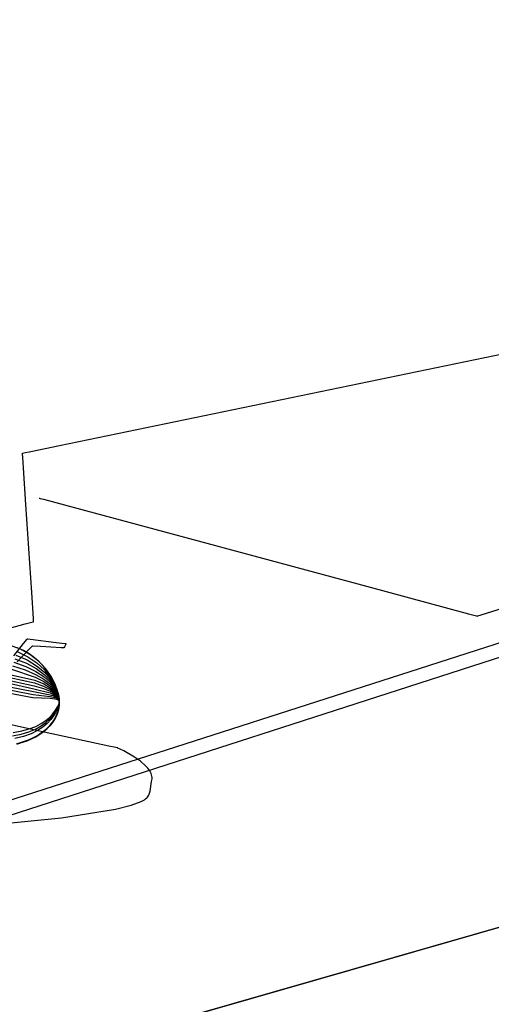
# Model space of a CAD drawing. Extents: x -3.57 to 3.57, y -2.08 to 2.06.
# Tile 67 of 219: x -2.04 to -1.56, y -0.54 to 0.45. Entities that reach past the tile are written whole.
import ezdxf

# ---------------------------------------------------------------- set-up
doc = ezdxf.new("R2010")
doc.units = 0

msp = doc.modelspace()

# ---------------------------------------------------------------- linework, layer by layer
at = {"layer": 'Layer 1', "color": 7, "linetype": 'CONTINUOUS'}
for p, q in [((-2.006306, -0.587145), (1.618032, 0.451027)), ((1.575235, 0.438768), (-2.647772, -0.77089)), ((-1.716449, 0.082469), (-0.268084, 0.382296)), ((-1.997398, 0.024311), (-1.716449, 0.082469)), ((-2.026283, 0.018332), (-1.997398, 0.024311)), ((-2.034657, 0.016598), (-2.034657, 0.016599)), ((-2.034657, 0.016599), (-2.034655, 0.016599)), ((-2.034657, 0.016592), (-2.034657, 0.016598)), ((-2.034657, 0.016598), (-2.034657, 0.016598)), ((-2.034657, 0.016598), (-2.034657, 0.016598)), ((-2.034655, 0.016554), (-2.034657, 0.016592)), ((-2.034655, 0.016599), (-2.034647, 0.016601)), ((-2.034643, 0.01638), (-2.034655, 0.016554)), ((-2.034647, 0.016601), (-2.034614, 0.016607)), ((-2.034594, 0.01565), (-2.034643, 0.01638)), ((-2.034614, 0.016607), (-2.034484, 0.016634)), ((-2.0344, 0.012742), (-2.034594, 0.01565)), ((-2.034484, 0.016634), (-2.033097, 0.016921)), ((-2.033673, 0.001837), (-2.0344, 0.012742)), ((-2.033097, 0.016921), (-2.026283, 0.018332)), ((-2.031231, -0.034786), (-2.033673, 0.001837)), ((-2.025355, -0.122904), (-2.031231, -0.034786)), ((-2.850614, -0.589732), (-1.15197, -0.04283)), ((-2.482129, -0.117935), (-2.023068, -0.219328)), ((-2.480627, -0.115617), (-2.022733, -0.21645)), ((-2.479129, -0.113297), (-2.022401, -0.213571)), ((-2.477628, -0.110979), (-2.02207, -0.210691)), ((-1.361724, -0.125177), (-3.058052, -0.672079)), ((-2.023613, -0.149038), (-2.025355, -0.122904)), ((-2.057656, -0.161288), (-2.031848, -0.154399)), ((-2.031848, -0.154399), (-2.025354, -0.152666)), ((-2.025354, -0.152666), (-2.023805, -0.152252)), ((-2.023805, -0.152252), (-2.023467, -0.152162)), ((-2.023445, -0.151558), (-2.023613, -0.149038)), ((-2.023467, -0.152162), (-2.023409, -0.152146)), ((-2.02341, -0.15208), (-2.023445, -0.151558)), ((-2.023407, -0.15213), (-2.02341, -0.15208)), ((-2.023409, -0.152146), (-2.023406, -0.152146)), ((-2.023406, -0.152142), (-2.023407, -0.15213)), ((-2.023406, -0.152145), (-2.023406, -0.152142)), ((-2.023406, -0.152146), (-2.023406, -0.152145)), ((-2.023406, -0.152145), (-2.023406, -0.152145)), ((-2.023406, -0.152146), (-2.023406, -0.152146)), ((-2.023406, -0.152146), (-2.023406, -0.152146)), ((-2.037286, -0.179333), (-2.049053, -0.17522)), ((-2.043413, -0.186298), (-2.033459, -0.173974)), ((-2.033459, -0.173974), (-2.029895, -0.169561)), ((-2.029895, -0.169561), (-2.029606, -0.169203)), ((-2.029606, -0.169203), (-2.029583, -0.169174)), ((-2.029583, -0.169174), (-2.029579, -0.169169)), ((-2.029579, -0.169169), (-2.029579, -0.169169)), ((-2.029579, -0.169169), (-2.029579, -0.169169)), ((-2.029579, -0.169169), (-2.029579, -0.169169)), ((-2.029579, -0.169169), (-2.029579, -0.169169)), ((-2.029579, -0.169169), (-2.029579, -0.169169)), ((-2.029579, -0.169169), (-2.029579, -0.169169)), ((-2.029579, -0.169169), (-2.029579, -0.169169)), ((-2.029579, -0.169169), (-2.029579, -0.169169)), ((-2.029579, -0.169169), (-2.029579, -0.169169)), ((-2.029579, -0.169169), (-2.029578, -0.169169)), ((-2.029578, -0.169169), (-2.029577, -0.16917)), ((-2.029577, -0.16917), (-2.029572, -0.16917)), ((-2.029572, -0.16917), (-2.029518, -0.169177)), ((-2.029518, -0.169177), (-2.029257, -0.169212)), ((-2.029257, -0.169212), (-2.026392, -0.169589)), ((-2.026392, -0.169589), (-2.00091, -0.172947)), ((-2.024986, -0.176677), (-2.026126, -0.17787)), ((-2.024882, -0.176568), (-2.024986, -0.176677)), ((-2.024861, -0.176546), (-2.024882, -0.176568)), ((-2.024859, -0.176544), (-2.024861, -0.176546)), ((-2.024858, -0.176543), (-2.024859, -0.176544)), ((-2.02485, -0.176544), (-2.024858, -0.176543)), ((-2.024858, -0.176543), (-2.024858, -0.176543)), ((-2.024858, -0.176543), (-2.024858, -0.176543)), ((-2.024858, -0.176543), (-2.024858, -0.176543)), ((-2.024858, -0.176543), (-2.024858, -0.176543)), ((-2.024858, -0.176543), (-2.024858, -0.176543)), ((-2.024858, -0.176543), (-2.024858, -0.176543)), ((-2.024858, -0.176543), (-2.024858, -0.176543)), ((-2.024858, -0.176543), (-2.024858, -0.176543)), ((-2.024858, -0.176543), (-2.024858, -0.176543)), ((-2.024858, -0.176543), (-2.024858, -0.176543)), ((-2.024801, -0.176547), (-2.02485, -0.176544)), ((-2.024193, -0.176583), (-2.024801, -0.176547)), ((-2.0167, -0.177028), (-2.024193, -0.176583)), ((-1.995774, -0.17827), (-2.0167, -0.177028)), ((-2.00091, -0.172947), (-1.991786, -0.174149)), ((-1.992607, -0.177374), (-1.993116, -0.178345)), ((-1.991164, -0.174614), (-1.992607, -0.177374)), ((-1.991786, -0.174149), (-1.991046, -0.174247)), ((-1.990997, -0.174296), (-1.991164, -0.174614)), ((-1.991046, -0.174247), (-1.990986, -0.174255)), ((-1.990981, -0.174265), (-1.990997, -0.174296)), ((-1.990986, -0.174255), (-1.990977, -0.174256)), ((-1.990977, -0.174258), (-1.990981, -0.174265)), ((-1.990977, -0.174256), (-1.990976, -0.174256)), ((-1.990976, -0.174256), (-1.990977, -0.174258)), ((-1.990976, -0.174256), (-1.990976, -0.174256)), ((-1.990976, -0.174256), (-1.990976, -0.174256)), ((-1.990976, -0.174256), (-1.990976, -0.174256)), ((-1.990976, -0.174256), (-1.990976, -0.174256)), ((-1.990976, -0.174256), (-1.990976, -0.174256)), ((-1.990976, -0.174256), (-1.990976, -0.174256)), ((-1.990976, -0.174256), (-1.990976, -0.174256)), ((-1.990976, -0.174256), (-1.990976, -0.174256)), ((-1.990976, -0.174256), (-1.990976, -0.174256)), ((-1.990976, -0.174256), (-1.990976, -0.174256)), ((-2.211221, -0.184945), (-2.023401, -0.222209)), ((-2.041171, -0.18569), (-2.029902, -0.190536)), ((-2.040084, -0.182144), (-2.029264, -0.187236)), ((-2.033634, -0.181085), (-2.039937, -0.17822)), ((-2.027145, -0.184889), (-2.037286, -0.179333)), ((-2.026126, -0.17787), (-2.036262, -0.188479)), ((-2.027835, -0.184439), (-2.033634, -0.181085)), ((-2.029264, -0.187236), (-2.020069, -0.193417)), ((-2.022541, -0.188212), (-2.027835, -0.184439)), ((-2.018489, -0.191653), (-2.027145, -0.184889)), ((-1.993422, -0.178409), (-1.995774, -0.17827)), ((-1.993207, -0.178422), (-1.993422, -0.178409)), ((-1.993163, -0.178425), (-1.993207, -0.178422)), ((-1.993159, -0.178425), (-1.993163, -0.178425)), ((-1.993158, -0.178425), (-1.993159, -0.178425)), ((-1.993157, -0.178425), (-1.993158, -0.178425)), ((-1.993158, -0.178425), (-1.993158, -0.178425)), ((-1.993155, -0.17842), (-1.993157, -0.178425)), ((-1.993157, -0.178425), (-1.993157, -0.178425)), ((-1.993157, -0.178425), (-1.993157, -0.178425)), ((-1.993157, -0.178425), (-1.993157, -0.178425)), ((-1.993157, -0.178425), (-1.993157, -0.178425)), ((-1.993157, -0.178425), (-1.993157, -0.178425)), ((-1.993157, -0.178425), (-1.993157, -0.178425)), ((-1.993157, -0.178425), (-1.993157, -0.178425)), ((-1.993157, -0.178425), (-1.993157, -0.178425)), ((-1.993116, -0.178345), (-1.993155, -0.17842)), ((-2.21642, -0.19294), (-2.024067, -0.227967)), ((-2.213821, -0.188941), (-2.023734, -0.225087)), ((-2.04444, -0.196326), (-2.031825, -0.200432)), ((-2.043351, -0.19278), (-2.031185, -0.197133)), ((-2.042261, -0.189235), (-2.030544, -0.193834)), ((-2.036262, -0.188479), (-2.039891, -0.192277)), ((-2.031185, -0.197133), (-2.021069, -0.202054)), ((-2.030544, -0.193834), (-2.020736, -0.199175)), ((-2.029902, -0.190536), (-2.020401, -0.196297)), ((-2.017754, -0.192336), (-2.022541, -0.188212)), ((-2.020401, -0.196297), (-2.012623, -0.202737)), ((-2.020069, -0.193417), (-2.012482, -0.200394)), ((-2.011326, -0.199275), (-2.018489, -0.191653)), ((-2.013476, -0.196741), (-2.017754, -0.192336)), ((-2.006451, -0.206115), (-2.013476, -0.196741)), ((-2.04553, -0.199871), (-2.021735, -0.207813)), ((-2.031825, -0.200432), (-2.021401, -0.204934)), ((-2.021401, -0.204934), (-2.013046, -0.209765)), ((-2.021069, -0.202054), (-2.012906, -0.207422)), ((-2.020736, -0.199175), (-2.012765, -0.205078)), ((-2.012765, -0.205078), (-2.006561, -0.211365)), ((-2.012623, -0.202737), (-2.006522, -0.209619)), ((-2.012482, -0.200394), (-2.006484, -0.207872)), ((-2.005665, -0.207405), (-2.011326, -0.199275)), ((-2.001478, -0.215779), (-2.006451, -0.206115)), ((-2.022733, -0.21645), (-2.013611, -0.219137)), ((-2.022401, -0.213571), (-2.01347, -0.216794)), ((-2.02207, -0.210691), (-2.013331, -0.21445)), ((-2.021735, -0.207813), (-2.013188, -0.212108)), ((-2.01347, -0.216794), (-2.006752, -0.220101)), ((-2.013331, -0.21445), (-2.006716, -0.218354)), ((-2.013188, -0.212108), (-2.006675, -0.216607)), ((-2.013046, -0.209765), (-2.006637, -0.21486)), ((-2.012906, -0.207422), (-2.006599, -0.213112)), ((-2.006675, -0.216607), (-2.004135, -0.21893)), ((-2.006637, -0.21486), (-2.004123, -0.217485)), ((-2.006599, -0.213112), (-2.004112, -0.216041)), ((-2.006561, -0.211365), (-2.004099, -0.214596)), ((-2.006522, -0.209619), (-2.002055, -0.216708)), ((-2.006484, -0.207872), (-2.002056, -0.21556)), ((-2.001513, -0.215694), (-2.005665, -0.207405)), ((-2.004112, -0.216041), (-2.002052, -0.219004)), ((-2.004099, -0.214596), (-2.002053, -0.217856)), ((-2.002056, -0.21556), (-1.999181, -0.223165)), ((-2.002055, -0.216708), (-2.00042, -0.220257)), ((-1.998877, -0.223791), (-2.001513, -0.215694)), ((-1.999765, -0.220546), (-2.001478, -0.215779)), ((-2.01277, -0.262762), (-2.200983, -0.222069)), ((-2.023734, -0.225087), (-2.006906, -0.227089)), ((-2.023401, -0.222209), (-2.006867, -0.225343)), ((-2.023068, -0.219328), (-2.00683, -0.223594)), ((-2.013611, -0.219137), (-2.00679, -0.221848)), ((-2.006867, -0.225343), (-2.004195, -0.226153)), ((-2.00683, -0.223594), (-2.004185, -0.224706)), ((-2.00679, -0.221848), (-2.004171, -0.223263)), ((-2.006752, -0.220101), (-2.00416, -0.221819)), ((-2.006716, -0.218354), (-2.004149, -0.220374)), ((-2.004195, -0.226153), (-2.002039, -0.227042)), ((-2.004185, -0.224706), (-2.002041, -0.225892)), ((-2.004171, -0.223263), (-2.002042, -0.224745)), ((-2.00416, -0.221819), (-2.002045, -0.223597)), ((-2.004149, -0.220374), (-2.002047, -0.222449)), ((-2.004135, -0.21893), (-2.002048, -0.221301)), ((-2.004123, -0.217485), (-2.002049, -0.220152)), ((-2.002053, -0.217856), (-2.000413, -0.221121)), ((-2.002052, -0.219004), (-2.000407, -0.221986)), ((-2.002049, -0.220152), (-2.0004, -0.222851)), ((-2.002048, -0.221301), (-2.000394, -0.223718)), ((-2.002047, -0.222449), (-2.000389, -0.224583)), ((-2.002045, -0.223597), (-2.000381, -0.225448)), ((-2.002042, -0.224745), (-2.000374, -0.226313)), ((-2.002041, -0.225892), (-2.000369, -0.227178)), ((-2.00042, -0.220257), (-1.999176, -0.223768)), ((-2.000413, -0.221121), (-1.999171, -0.22437)), ((-2.000407, -0.221986), (-1.999166, -0.224973)), ((-2.0004, -0.222851), (-1.99916, -0.225576)), ((-2.000394, -0.223718), (-1.999155, -0.22618)), ((-2.000389, -0.224583), (-1.999151, -0.226783)), ((-2.000381, -0.225448), (-1.999145, -0.227386)), ((-2.000374, -0.226313), (-1.999704, -0.227136)), ((-1.99857, -0.225178), (-1.999765, -0.220546)), ((-1.999181, -0.223165), (-1.99832, -0.226844)), ((-1.999176, -0.223768), (-1.998319, -0.227212)), ((-1.999171, -0.22437), (-1.998317, -0.22758)), ((-1.999166, -0.224973), (-1.998316, -0.227949)), ((-1.99916, -0.225576), (-1.998314, -0.228317)), ((-1.999155, -0.22618), (-1.998313, -0.228686)), ((-1.999151, -0.226783), (-1.998312, -0.229054)), ((-1.998131, -0.227658), (-1.998877, -0.223791)), ((-1.997894, -0.229604), (-1.99857, -0.225178)), ((-1.99832, -0.226844), (-1.99784, -0.230392)), ((-2.024067, -0.227967), (-2.006943, -0.228837)), ((-2.006943, -0.228837), (-2.002035, -0.229338)), ((-2.006906, -0.227089), (-2.002038, -0.22819)), ((-2.002039, -0.227042), (-2.001142, -0.227527)), ((-2.002038, -0.22819), (-2.001138, -0.228531)), ((-2.002035, -0.229338), (-2.000348, -0.229775)), ((-2.001142, -0.227527), (-2.000361, -0.228045)), ((-2.001138, -0.228531), (-2.000355, -0.22891)), ((-2.000369, -0.227178), (-1.999699, -0.227867)), ((-2.000361, -0.228045), (-1.999691, -0.228599)), ((-2.000355, -0.22891), (-1.999685, -0.22933)), ((-2.000348, -0.229775), (-1.999678, -0.230061)), ((-2.000271, -0.24016), (-1.998282, -0.235688)), ((-1.998109, -0.235482), (-1.999804, -0.240034)), ((-1.999704, -0.227136), (-1.999138, -0.227989)), ((-1.999699, -0.227867), (-1.999134, -0.228591)), ((-1.999691, -0.228599), (-1.999128, -0.229196)), ((-1.999685, -0.22933), (-1.999123, -0.229798)), ((-1.999678, -0.230061), (-1.999117, -0.230401)), ((-1.999145, -0.227386), (-1.998678, -0.228391)), ((-1.999138, -0.227989), (-1.998674, -0.228873)), ((-1.999134, -0.228591), (-1.998671, -0.229354)), ((-1.999128, -0.229196), (-1.998667, -0.229837)), ((-1.999123, -0.229798), (-1.998664, -0.230319)), ((-1.999117, -0.230401), (-1.998876, -0.230593)), ((-1.99906, -0.237036), (-1.997872, -0.234271)), ((-1.998876, -0.230593), (-1.99866, -0.230801)), ((-1.998678, -0.228391), (-1.998309, -0.229423)), ((-1.998674, -0.228873), (-1.998307, -0.229791)), ((-1.998671, -0.229354), (-1.998306, -0.230159)), ((-1.998667, -0.229837), (-1.998304, -0.230529)), ((-1.998664, -0.230319), (-1.998303, -0.230897)), ((-1.99866, -0.230801), (-1.998468, -0.231024)), ((-1.998468, -0.231024), (-1.998301, -0.231265)), ((-1.998319, -0.227212), (-1.997842, -0.230561)), ((-1.998317, -0.22758), (-1.997843, -0.230729)), ((-1.998316, -0.227949), (-1.997845, -0.230898)), ((-1.998314, -0.228317), (-1.997846, -0.231066)), ((-1.998313, -0.228686), (-1.997848, -0.231235)), ((-1.998312, -0.229054), (-1.997849, -0.231404)), ((-1.998309, -0.229423), (-1.998034, -0.230483)), ((-1.998307, -0.229791), (-1.998034, -0.230746)), ((-1.998306, -0.230159), (-1.998035, -0.23101)), ((-1.998304, -0.230529), (-1.998035, -0.231274)), ((-1.998303, -0.230897), (-1.998035, -0.231538)), ((-1.998301, -0.231265), (-1.998156, -0.231524)), ((-1.998282, -0.235688), (-1.997873, -0.234439)), ((-1.997831, -0.235461), (-1.998282, -0.238835)), ((-1.997831, -0.235461), (-1.998282, -0.238835)), ((-1.997831, -0.235461), (-1.998282, -0.238835)), ((-1.998169, -0.238199), (-1.997786, -0.234819)), ((-1.998169, -0.238199), (-1.997786, -0.234819)), ((-1.998156, -0.231524), (-1.998035, -0.231802)), ((-1.997767, -0.231347), (-1.998131, -0.227658)), ((-1.997806, -0.234313), (-1.998109, -0.235482)), ((-1.998091, -0.237707), (-1.997739, -0.233755)), ((-1.997748, -0.234035), (-1.998049, -0.237423)), ((-1.997748, -0.234035), (-1.998049, -0.237423)), ((-1.998035, -0.23101), (-1.997853, -0.231909)), ((-1.998035, -0.231274), (-1.997854, -0.232078)), ((-1.998035, -0.231538), (-1.997856, -0.232247)), ((-1.998035, -0.231802), (-1.997857, -0.232416)), ((-1.998034, -0.230483), (-1.997754, -0.232693)), ((-1.998034, -0.230746), (-1.997851, -0.231741)), ((-1.99774, -0.233773), (-1.998012, -0.237153)), ((-1.99774, -0.233784), (-1.998012, -0.237153)), ((-1.99774, -0.233794), (-1.998012, -0.237153)), ((-1.997741, -0.233805), (-1.998012, -0.237153)), ((-1.997741, -0.233816), (-1.998012, -0.237153)), ((-1.997742, -0.233826), (-1.998012, -0.237153)), ((-1.997742, -0.233837), (-1.998012, -0.237153)), ((-1.997743, -0.233858), (-1.998012, -0.237153)), ((-1.997744, -0.23389), (-1.998012, -0.237153)), ((-1.997744, -0.233901), (-1.998012, -0.237153)), ((-1.997739, -0.233755), (-1.997894, -0.229604)), ((-1.997873, -0.234439), (-1.997781, -0.234121)), ((-1.997872, -0.234271), (-1.997779, -0.234037)), ((-1.997857, -0.232416), (-1.997762, -0.233113)), ((-1.997856, -0.232247), (-1.99776, -0.233029)), ((-1.997854, -0.232078), (-1.997759, -0.232945)), ((-1.997853, -0.231909), (-1.997757, -0.232861)), ((-1.997851, -0.231741), (-1.997743, -0.233858)), ((-1.997849, -0.231404), (-1.997742, -0.233837)), ((-1.997848, -0.231235), (-1.997742, -0.233826)), ((-1.997846, -0.231066), (-1.997741, -0.233816)), ((-1.997845, -0.230898), (-1.997741, -0.233805)), ((-1.997843, -0.230729), (-1.99774, -0.233794)), ((-1.997842, -0.230561), (-1.99774, -0.233784)), ((-1.99784, -0.230392), (-1.99774, -0.233773)), ((-1.997754, -0.232693), (-1.997831, -0.235461)), ((-1.997757, -0.232861), (-1.997831, -0.235461)), ((-1.997759, -0.232945), (-1.997831, -0.235461)), ((-1.997754, -0.234066), (-1.997806, -0.234313)), ((-1.997786, -0.234819), (-1.997767, -0.231347)), ((-1.997786, -0.234819), (-1.997763, -0.234394)), ((-1.997781, -0.234121), (-1.997757, -0.234045)), ((-1.997779, -0.234037), (-1.997766, -0.234011)), ((-1.997766, -0.234011), (-1.997761, -0.234004)), ((-1.997763, -0.234394), (-1.997754, -0.234182)), ((-1.997762, -0.233113), (-1.997744, -0.233901)), ((-1.997761, -0.234004), (-1.997758, -0.234001)), ((-1.99776, -0.233029), (-1.997744, -0.23389)), ((-1.997758, -0.234001), (-1.997757, -0.234)), ((-1.997757, -0.234), (-1.997756, -0.233999)), ((-1.997757, -0.234045), (-1.997751, -0.234029)), ((-1.997756, -0.233999), (-1.997755, -0.233999)), ((-1.997755, -0.233999), (-1.997755, -0.233999)), ((-1.997755, -0.233999), (-1.997755, -0.233999)), ((-1.997755, -0.233999), (-1.997754, -0.233999)), ((-1.997754, -0.233999), (-1.997754, -0.233999)), ((-1.997754, -0.233999), (-1.997753, -0.233999)), ((-1.997749, -0.234043), (-1.997754, -0.234066)), ((-1.997754, -0.234182), (-1.997749, -0.234075)), ((-1.997753, -0.233999), (-1.997753, -0.233999)), ((-1.997753, -0.233999), (-1.997753, -0.233999)), ((-1.997753, -0.233999), (-1.997752, -0.233999)), ((-1.997752, -0.233999), (-1.997752, -0.233999)), ((-1.997752, -0.233999), (-1.997752, -0.234)), ((-1.997752, -0.234), (-1.997751, -0.234)), ((-1.997751, -0.234), (-1.997751, -0.234001)), ((-1.997751, -0.234001), (-1.99775, -0.234002)), ((-1.997751, -0.234029), (-1.99775, -0.234028)), ((-1.99775, -0.234002), (-1.997749, -0.234005)), ((-1.99775, -0.234028), (-1.99775, -0.234027)), ((-1.99775, -0.234027), (-1.99775, -0.234027)), ((-1.99775, -0.234027), (-1.99775, -0.234027)), ((-1.99775, -0.234027), (-1.997749, -0.234027)), ((-1.997749, -0.234005), (-1.997749, -0.234009)), ((-1.997749, -0.234009), (-1.997748, -0.234019)), ((-1.997749, -0.234027), (-1.997749, -0.234027)), ((-1.997749, -0.234027), (-1.997749, -0.234027)), ((-1.997749, -0.234027), (-1.997749, -0.234027)), ((-1.997749, -0.234027), (-1.997749, -0.234027)), ((-1.997749, -0.234027), (-1.997749, -0.234027)), ((-1.997749, -0.234027), (-1.997749, -0.234027)), ((-1.997749, -0.234027), (-1.997749, -0.234027)), ((-1.997749, -0.234027), (-1.997749, -0.234027)), ((-1.997749, -0.234027), (-1.997749, -0.234027)), ((-1.997749, -0.234027), (-1.997749, -0.234027)), ((-1.997749, -0.234027), (-1.997749, -0.234027)), ((-1.997749, -0.234027), (-1.997749, -0.234027)), ((-1.997749, -0.234027), (-1.997749, -0.234027)), ((-1.997749, -0.234027), (-1.997748, -0.234027)), ((-1.997749, -0.234049), (-1.997748, -0.234035)), ((-1.997748, -0.234037), (-1.997749, -0.234043)), ((-1.997749, -0.234075), (-1.997749, -0.234049)), ((-1.997748, -0.234019), (-1.997748, -0.234033)), ((-1.997748, -0.234027), (-1.997748, -0.234028)), ((-1.997748, -0.234028), (-1.997748, -0.234028)), ((-1.997748, -0.234028), (-1.997748, -0.234031)), ((-1.997748, -0.234031), (-1.997748, -0.234034)), ((-1.997748, -0.234033), (-1.997748, -0.234035)), ((-1.997748, -0.234034), (-1.997748, -0.234035)), ((-1.997748, -0.234035), (-1.997748, -0.234035)), ((-1.997748, -0.234035), (-1.997748, -0.234035)), ((-1.997748, -0.234035), (-1.997748, -0.234035)), ((-1.997748, -0.234035), (-1.997748, -0.234036)), ((-1.997748, -0.234036), (-1.997748, -0.234036)), ((-1.997748, -0.234036), (-1.997748, -0.234037)), ((-2.007404, -0.249801), (-2.004365, -0.246375)), ((-2.007367, -0.248054), (-2.004354, -0.24493)), ((-2.003515, -0.246599), (-2.006336, -0.250285)), ((-2.004365, -0.246375), (-2.002014, -0.243116)), ((-2.004354, -0.24493), (-2.002017, -0.241968)), ((-2.001365, -0.243135), (-2.003515, -0.246599)), ((-2.002047, -0.249162), (-2.000248, -0.245434)), ((-2.002017, -0.241968), (-1.99906, -0.237036)), ((-2.002014, -0.243116), (-2.000271, -0.24016)), ((-2.000251, -0.245441), (-2.001764, -0.248643)), ((-2.000251, -0.245441), (-2.001764, -0.248643)), ((-2.000251, -0.245441), (-2.001764, -0.248643)), ((-2.001451, -0.248043), (-2.000004, -0.244826)), ((-2.001451, -0.248043), (-2.000004, -0.244826)), ((-1.999804, -0.240034), (-2.001365, -0.243135)), ((-1.99972, -0.244074), (-2.001086, -0.247308)), ((-1.99972, -0.244074), (-2.001086, -0.247308)), ((-1.999626, -0.243812), (-2.000964, -0.247052)), ((-1.999626, -0.243812), (-2.000964, -0.247052)), ((-1.999626, -0.243812), (-2.000964, -0.247052)), ((-1.999626, -0.243812), (-2.000964, -0.247052)), ((-1.999626, -0.243812), (-2.000964, -0.247052)), ((-1.999626, -0.243812), (-2.000964, -0.247052)), ((-1.999626, -0.243812), (-2.000964, -0.247052)), ((-1.999626, -0.243812), (-2.000964, -0.247052)), ((-1.999626, -0.243812), (-2.000964, -0.247052)), ((-1.999626, -0.243812), (-2.000964, -0.247052)), ((-1.99909, -0.242167), (-2.000251, -0.245441)), ((-1.99909, -0.242167), (-2.000251, -0.245441)), ((-1.99909, -0.242167), (-2.000251, -0.245441)), ((-2.000248, -0.245434), (-1.998928, -0.241608)), ((-2.000004, -0.244826), (-1.998909, -0.241539)), ((-2.000004, -0.244826), (-1.998909, -0.241539)), ((-1.998707, -0.240774), (-1.99972, -0.244074)), ((-1.998707, -0.240774), (-1.99972, -0.244074)), ((-1.998641, -0.240507), (-1.999626, -0.243812)), ((-1.998641, -0.240507), (-1.999626, -0.243812)), ((-1.998641, -0.240507), (-1.999626, -0.243812)), ((-1.998641, -0.240507), (-1.999626, -0.243812)), ((-1.998641, -0.240507), (-1.999626, -0.243812)), ((-1.998641, -0.240507), (-1.999626, -0.243812)), ((-1.998641, -0.240507), (-1.999626, -0.243812)), ((-1.998641, -0.240507), (-1.999626, -0.243812)), ((-1.998641, -0.240507), (-1.999626, -0.243812)), ((-1.998641, -0.240507), (-1.999626, -0.243812)), ((-1.998282, -0.238835), (-1.99909, -0.242167)), ((-1.998282, -0.238835), (-1.99909, -0.242167)), ((-1.998282, -0.238835), (-1.99909, -0.242167)), ((-1.998928, -0.241608), (-1.998091, -0.237707)), ((-1.998909, -0.241539), (-1.998169, -0.238199)), ((-1.998909, -0.241539), (-1.998169, -0.238199)), ((-1.998049, -0.237423), (-1.998707, -0.240774)), ((-1.998049, -0.237423), (-1.998707, -0.240774)), ((-1.998012, -0.237153), (-1.998641, -0.240507)), ((-1.998012, -0.237153), (-1.998641, -0.240507)), ((-1.998012, -0.237153), (-1.998641, -0.240507)), ((-1.998012, -0.237153), (-1.998641, -0.240507)), ((-1.998012, -0.237153), (-1.998641, -0.240507)), ((-1.998012, -0.237153), (-1.998641, -0.240507)), ((-1.998012, -0.237153), (-1.998641, -0.240507)), ((-1.998012, -0.237153), (-1.998641, -0.240507)), ((-1.998012, -0.237153), (-1.998641, -0.240507)), ((-1.998012, -0.237153), (-1.998641, -0.240507)), ((-2.021238, -0.257132), (-2.015731, -0.254282)), ((-2.015871, -0.256624), (-2.011212, -0.253262)), ((-2.015731, -0.254282), (-2.011133, -0.251214)), ((-2.009915, -0.254051), (-2.014335, -0.257758)), ((-2.00728, -0.256467), (-2.013135, -0.261972)), ((-2.00728, -0.256467), (-2.013135, -0.261972)), ((-2.007074, -0.256236), (-2.012875, -0.261763)), ((-2.007074, -0.256236), (-2.012875, -0.261763)), ((-2.007074, -0.256236), (-2.012875, -0.261763)), ((-2.007074, -0.256236), (-2.012875, -0.261763)), ((-2.007074, -0.256236), (-2.012875, -0.261763)), ((-2.007074, -0.256236), (-2.012875, -0.261763)), ((-2.007074, -0.256236), (-2.012875, -0.261763)), ((-2.007074, -0.256236), (-2.012875, -0.261763)), ((-2.007074, -0.256236), (-2.012875, -0.261763)), ((-2.007074, -0.256236), (-2.012875, -0.261763)), ((-2.011212, -0.253262), (-2.007404, -0.249801)), ((-2.011133, -0.251214), (-2.007367, -0.248054)), ((-2.010285, -0.259522), (-2.007069, -0.25623)), ((-2.006336, -0.250285), (-2.009915, -0.254051)), ((-2.005839, -0.254772), (-2.008396, -0.257669)), ((-2.005839, -0.254772), (-2.008396, -0.257669)), ((-2.005839, -0.254772), (-2.008396, -0.257669)), ((-2.007885, -0.257129), (-2.005393, -0.254209)), ((-2.007885, -0.257129), (-2.005393, -0.254209)), ((-2.004868, -0.25352), (-2.00728, -0.256467)), ((-2.004868, -0.25352), (-2.00728, -0.256467)), ((-2.00469, -0.253279), (-2.007074, -0.256236)), ((-2.00469, -0.253279), (-2.007074, -0.256236)), ((-2.00469, -0.253279), (-2.007074, -0.256236)), ((-2.00469, -0.253279), (-2.007074, -0.256236)), ((-2.00469, -0.253279), (-2.007074, -0.256236)), ((-2.00469, -0.253279), (-2.007074, -0.256236)), ((-2.00469, -0.253279), (-2.007074, -0.256236)), ((-2.00469, -0.253279), (-2.007074, -0.256236)), ((-2.00469, -0.253279), (-2.007074, -0.256236)), ((-2.00469, -0.253279), (-2.007074, -0.256236)), ((-2.007069, -0.25623), (-2.004322, -0.252768)), ((-2.003628, -0.251758), (-2.005839, -0.254772)), ((-2.003628, -0.251758), (-2.005839, -0.254772)), ((-2.003628, -0.251758), (-2.005839, -0.254772)), ((-2.005393, -0.254209), (-2.003248, -0.251175)), ((-2.005393, -0.254209), (-2.003248, -0.251175)), ((-2.002803, -0.250462), (-2.004868, -0.25352)), ((-2.002803, -0.250462), (-2.004868, -0.25352)), ((-2.002652, -0.250212), (-2.00469, -0.253279)), ((-2.002652, -0.250212), (-2.00469, -0.253279)), ((-2.002652, -0.250212), (-2.00469, -0.253279)), ((-2.002652, -0.250212), (-2.00469, -0.253279)), ((-2.002652, -0.250212), (-2.00469, -0.253279)), ((-2.002652, -0.250212), (-2.00469, -0.253279)), ((-2.002652, -0.250212), (-2.00469, -0.253279)), ((-2.002652, -0.250212), (-2.00469, -0.253279)), ((-2.002652, -0.250212), (-2.00469, -0.253279)), ((-2.002652, -0.250212), (-2.00469, -0.253279)), ((-2.004322, -0.252768), (-2.002047, -0.249162)), ((-2.001764, -0.248643), (-2.003628, -0.251758)), ((-2.001764, -0.248643), (-2.003628, -0.251758)), ((-2.001764, -0.248643), (-2.003628, -0.251758)), ((-2.003248, -0.251175), (-2.001451, -0.248043)), ((-2.003248, -0.251175), (-2.001451, -0.248043)), ((-2.001086, -0.247308), (-2.002803, -0.250462)), ((-2.001086, -0.247308), (-2.002803, -0.250462)), ((-2.000964, -0.247052), (-2.002652, -0.250212)), ((-2.000964, -0.247052), (-2.002652, -0.250212)), ((-2.000964, -0.247052), (-2.002652, -0.250212)), ((-2.000964, -0.247052), (-2.002652, -0.250212)), ((-2.000964, -0.247052), (-2.002652, -0.250212)), ((-2.000964, -0.247052), (-2.002652, -0.250212)), ((-2.000964, -0.247052), (-2.002652, -0.250212)), ((-2.000964, -0.247052), (-2.002652, -0.250212)), ((-2.000964, -0.247052), (-2.002652, -0.250212)), ((-2.000964, -0.247052), (-2.002652, -0.250212)), ((-2.044635, -0.266405), (-2.035763, -0.264778)), ((-2.043995, -0.263108), (-2.035293, -0.261672)), ((-2.035763, -0.264778), (-2.028065, -0.262516)), ((-2.035293, -0.261672), (-2.027733, -0.259637)), ((-2.026036, -0.264427), (-2.033486, -0.267109)), ((-2.028065, -0.262516), (-2.021462, -0.259753)), ((-2.027776, -0.270535), (-2.018112, -0.265507)), ((-2.027733, -0.259637), (-2.021238, -0.257132)), ((-2.01968, -0.261263), (-2.026036, -0.264427)), ((-2.014538, -0.263054), (-2.022039, -0.267795)), ((-2.014538, -0.263054), (-2.022039, -0.267795)), ((-2.014538, -0.263054), (-2.022039, -0.267795)), ((-2.021462, -0.259753), (-2.015871, -0.256624)), ((-2.02127, -0.267376), (-2.013898, -0.262569)), ((-2.02127, -0.267376), (-2.013898, -0.262569)), ((-2.013135, -0.261972), (-2.020352, -0.266859)), ((-2.013135, -0.261972), (-2.020352, -0.266859)), ((-2.012875, -0.261763), (-2.020037, -0.266676)), ((-2.012875, -0.261763), (-2.020037, -0.266676)), ((-2.012875, -0.261763), (-2.020037, -0.266676)), ((-2.012875, -0.261763), (-2.020037, -0.266676)), ((-2.012875, -0.261763), (-2.020037, -0.266676)), ((-2.012875, -0.261763), (-2.020037, -0.266676)), ((-2.012875, -0.261763), (-2.020037, -0.266676)), ((-2.012875, -0.261763), (-2.020037, -0.266676)), ((-2.012875, -0.261763), (-2.020037, -0.266676)), ((-2.012875, -0.261763), (-2.020037, -0.266676)), ((-2.014335, -0.257758), (-2.01968, -0.261263)), ((-2.018112, -0.265507), (-2.013967, -0.262622)), ((-2.008396, -0.257669), (-2.014538, -0.263054)), ((-2.008396, -0.257669), (-2.014538, -0.263054)), ((-2.008396, -0.257669), (-2.014538, -0.263054)), ((-2.013967, -0.262622), (-2.010285, -0.259522)), ((-2.013898, -0.262569), (-2.007885, -0.257129)), ((-2.013898, -0.262569), (-2.007885, -0.257129)), ((-1.947901, -0.276787), (-2.01277, -0.262762)), ((-2.033486, -0.267109), (-2.042114, -0.269168)), ((-2.03088, -0.271773), (-2.041047, -0.27487)), ((-2.03088, -0.271773), (-2.041047, -0.27487)), ((-2.03088, -0.271773), (-2.041047, -0.27487)), ((-2.040027, -0.274618), (-2.029986, -0.271432)), ((-2.040027, -0.274618), (-2.029986, -0.271432)), ((-2.03925, -0.274417), (-2.027776, -0.270535)), ((-2.028914, -0.271007), (-2.038803, -0.274299)), ((-2.028914, -0.271007), (-2.038803, -0.274299)), ((-2.028545, -0.270856), (-2.038382, -0.274185)), ((-2.028545, -0.270856), (-2.038382, -0.274185)), ((-2.028545, -0.270856), (-2.038382, -0.274185)), ((-2.028545, -0.270856), (-2.038382, -0.274185)), ((-2.028545, -0.270856), (-2.038382, -0.274185)), ((-2.028545, -0.270856), (-2.038382, -0.274185)), ((-2.028545, -0.270856), (-2.038382, -0.274185)), ((-2.028545, -0.270856), (-2.038382, -0.274185)), ((-2.028545, -0.270856), (-2.038382, -0.274185)), ((-2.028545, -0.270856), (-2.038382, -0.274185)), ((-2.022039, -0.267795), (-2.03088, -0.271773)), ((-2.022039, -0.267795), (-2.03088, -0.271773)), ((-2.022039, -0.267795), (-2.03088, -0.271773)), ((-2.029986, -0.271432), (-2.02127, -0.267376)), ((-2.029986, -0.271432), (-2.02127, -0.267376)), ((-2.020352, -0.266859), (-2.028914, -0.271007)), ((-2.020352, -0.266859), (-2.028914, -0.271007)), ((-2.020037, -0.266676), (-2.028545, -0.270856)), ((-2.020037, -0.266676), (-2.028545, -0.270856)), ((-2.020037, -0.266676), (-2.028545, -0.270856)), ((-2.020037, -0.266676), (-2.028545, -0.270856)), ((-2.020037, -0.266676), (-2.028545, -0.270856)), ((-2.020037, -0.266676), (-2.028545, -0.270856)), ((-2.020037, -0.266676), (-2.028545, -0.270856)), ((-2.020037, -0.266676), (-2.028545, -0.270856)), ((-2.020037, -0.266676), (-2.028545, -0.270856)), ((-2.020037, -0.266676), (-2.028545, -0.270856)), ((-1.941036, -0.278271), (-1.947901, -0.276787)), ((-1.939406, -0.278624), (-1.941036, -0.278271)), ((-1.939073, -0.278696), (-1.939406, -0.278624)), ((-1.939042, -0.278702), (-1.939073, -0.278696)), ((-1.939034, -0.278704), (-1.939042, -0.278702)), ((-1.939032, -0.278705), (-1.939034, -0.278704)), ((-1.939031, -0.278705), (-1.939032, -0.278705)), ((-1.939032, -0.278705), (-1.939032, -0.278705)), ((-1.939032, -0.278705), (-1.939032, -0.278705)), ((-1.93903, -0.278705), (-1.939031, -0.278705)), ((-1.939031, -0.278705), (-1.939031, -0.278705)), ((-1.939031, -0.278705), (-1.939031, -0.278705)), ((-1.938928, -0.278749), (-1.93903, -0.278705)), ((-1.933186, -0.281494), (-1.938928, -0.278749)), ((-1.922253, -0.287773), (-1.933186, -0.281494)), ((-1.916412, -0.291925), (-1.922253, -0.287773)), ((-1.911162, -0.296582), (-1.916412, -0.291925)), ((-1.908955, -0.299061), (-1.911162, -0.296582)), ((-1.907131, -0.30162), (-1.908955, -0.299061)), ((-1.905769, -0.304242), (-1.907131, -0.30162)), ((-1.905286, -0.305572), (-1.905769, -0.304242)), ((-1.904948, -0.306912), (-1.905286, -0.305572)), ((-1.906787, -0.321909), (-1.905243, -0.312332)), ((-1.905243, -0.312332), (-1.904902, -0.310972)), ((-1.904765, -0.30826), (-1.904948, -0.306912)), ((-1.904902, -0.310972), (-1.904746, -0.309614)), ((-1.904746, -0.309614), (-1.904765, -0.30826)), ((-1.907944, -0.325941), (-1.907516, -0.324966)), ((-1.907516, -0.324966), (-1.907194, -0.323971)), ((-1.907194, -0.323971), (-1.906787, -0.321909)), ((-1.92571, -0.336086), (-1.915698, -0.332422)), ((-1.915698, -0.332422), (-1.912424, -0.330606)), ((-1.912424, -0.330606), (-1.911146, -0.329692)), ((-1.911146, -0.329692), (-1.91008, -0.328772)), ((-1.91008, -0.328772), (-1.909206, -0.327841)), ((-1.909206, -0.327841), (-1.9085, -0.326899)), ((-1.9085, -0.326899), (-1.907944, -0.325941)), ((-1.995539, -0.348832), (-1.941459, -0.339931)), ((-1.941459, -0.339931), (-1.92571, -0.336086)), ((-2.074705, -0.356327), (-1.995539, -0.348832))]:
    msp.add_line(p, q, dxfattribs=at)
at = {"layer": 'Layer 1', "color": 8, "linetype": 'CONTINUOUS'}
for p, q in [((-2.01778, -0.028398), (-2.01778, -0.028398)), ((-2.01778, -0.028398), (-2.01778, -0.028398)), ((-2.01778, -0.028398), (-2.017779, -0.028398)), ((-2.017779, -0.028398), (-2.017779, -0.028398)), ((-2.017779, -0.028398), (-2.017778, -0.028398)), ((-2.017778, -0.028398), (-2.017775, -0.028399)), ((-2.017775, -0.028399), (-2.01776, -0.028403)), ((-2.01776, -0.028403), (-2.017607, -0.028444)), ((-2.017607, -0.028444), (-2.016848, -0.028649)), ((-2.016848, -0.028649), (-2.013585, -0.029527)), ((-2.013585, -0.029527), (-1.980076, -0.038548)), ((-1.980076, -0.038548), (-1.689694, -0.116727)), ((-1.689694, -0.116727), (-1.587456, -0.144253)), ((-1.574999, -0.145282), (-1.542775, -0.1354)), ((-1.587456, -0.144253), (-1.579599, -0.146368)), ((-1.579599, -0.146368), (-1.579075, -0.146509)), ((-1.579075, -0.146509), (-1.579039, -0.146519)), ((-1.579039, -0.146519), (-1.579036, -0.14652)), ((-1.579036, -0.14652), (-1.579035, -0.14652)), ((-1.579035, -0.14652), (-1.579034, -0.146519)), ((-1.579035, -0.14652), (-1.579035, -0.14652)), ((-1.579035, -0.14652), (-1.579035, -0.14652)), ((-1.579035, -0.14652), (-1.579035, -0.14652)), ((-1.579035, -0.14652), (-1.579035, -0.14652)), ((-1.579035, -0.14652), (-1.579035, -0.14652)), ((-1.579035, -0.14652), (-1.579035, -0.14652)), ((-1.579035, -0.14652), (-1.579035, -0.14652)), ((-1.579034, -0.146519), (-1.579031, -0.146518)), ((-1.579031, -0.146518), (-1.579017, -0.146514)), ((-1.579017, -0.146514), (-1.578869, -0.146469)), ((-1.578869, -0.146469), (-1.578138, -0.146244)), ((-1.578138, -0.146244), (-1.574999, -0.145282))]:
    msp.add_line(p, q, dxfattribs=at)

doc.saveas('drawing.dxf')
